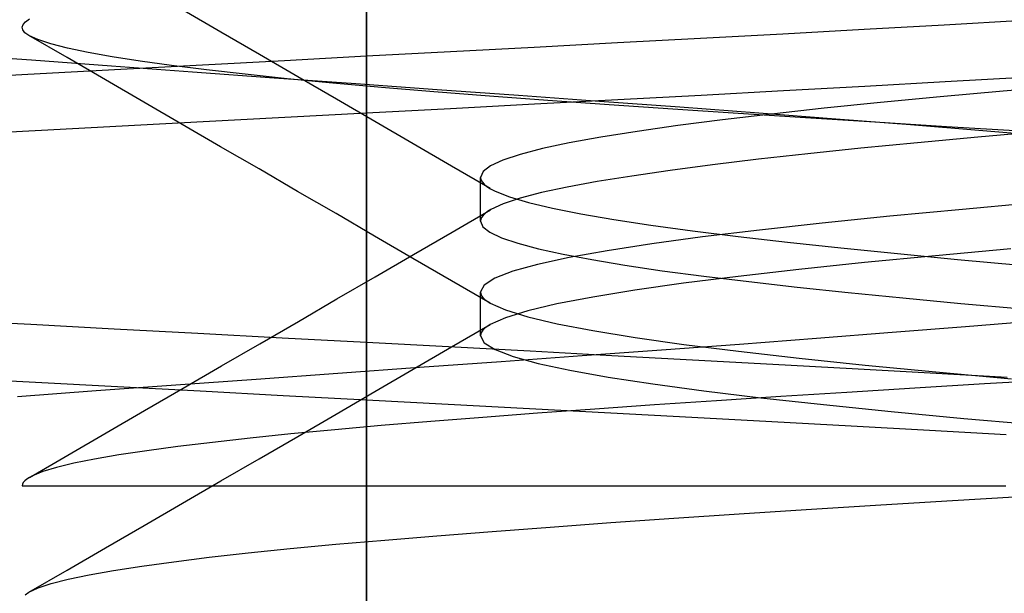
# Model space of a CAD drawing. Header units: millimetres. Extents: x 0 to 93, y -50 to 1.2.
# Tile 107 of 137: x 84.098 to 84.957, y -5.294 to -4.793. Entities that reach past the tile are written whole.
import ezdxf

# ---------------------------------------------------------------- set-up
doc = ezdxf.new("R2010")
doc.units = ezdxf.units.MM
doc.layers.add('MAIN-2', color=7, linetype='Continuous')

msp = doc.modelspace()

# ---------------------------------------------------------------- linework, layer by layer
at = {"layer": 'MAIN-2'}
for p, q in [((84.4005, -9), (84.4005, 0)), ((84.4005, 0), (84.4005, -9)), ((84.4005, -8), (84.4005, -0.8)), ((84.4005, -0.8), (84.4005, -8)), ((84.4005, -4.82503), (84.40049, -4.60003)), ((84.27357, -4.80417), (84.24002, -4.78469)), ((84.27357, -4.80417), (84.24002, -4.78469)), ((84.1002, -4.79992), (84.101, -4.79752)), ((84.1002, -4.79992), (84.101, -4.79752)), ((84.10075, -4.80231), (84.1002, -4.79992)), ((84.10075, -4.80231), (84.1002, -4.79992)), ((84.101, -4.79752), (84.10316, -4.7951)), ((84.101, -4.79752), (84.10316, -4.7951)), ((84.10316, -4.7951), (84.1067, -4.79267)), ((84.10316, -4.7951), (84.1067, -4.79267)), ((84.83464, -4.80167), (84.90458, -4.79777)), ((84.90458, -4.79777), (84.97336, -4.79386)), ((84.10266, -4.80469), (84.10075, -4.80231)), ((84.10266, -4.80469), (84.10075, -4.80231)), ((84.10593, -4.80704), (84.10266, -4.80469)), ((84.10593, -4.80704), (84.10266, -4.80469)), ((84.1394, -4.82645), (84.10592, -4.80704)), ((84.1394, -4.82645), (84.10592, -4.80704)), ((84.11389, -4.81076), (84.10593, -4.80704)), ((84.11389, -4.81076), (84.10593, -4.80704)), ((84.30713, -4.82364), (84.27357, -4.80417)), ((84.30713, -4.82364), (84.27357, -4.80417)), ((84.61964, -4.81337), (84.692, -4.80947)), ((84.692, -4.80947), (84.76373, -4.80557)), ((84.76373, -4.80557), (84.83464, -4.80167)), ((84.12521, -4.81446), (84.11389, -4.81076)), ((84.12521, -4.81446), (84.11389, -4.81076)), ((84.13985, -4.81817), (84.12521, -4.81446)), ((84.13985, -4.81817), (84.12521, -4.81446)), ((84.15774, -4.8219), (84.13985, -4.81817)), ((84.15774, -4.8219), (84.13985, -4.81817)), ((84.47372, -4.82116), (84.54682, -4.81727)), ((84.54682, -4.81727), (84.61964, -4.81337)), ((84.10838, -4.82881), (84.04023, -4.8237)), ((84.17287, -4.84586), (84.1394, -4.82645)), ((84.17287, -4.84586), (84.1394, -4.82645)), ((84.17885, -4.82567), (84.15774, -4.8219)), ((84.17885, -4.82567), (84.15774, -4.8219)), ((84.20314, -4.82947), (84.17885, -4.82567)), ((84.20314, -4.82947), (84.17885, -4.82567)), ((84.34071, -4.84314), (84.30713, -4.82364)), ((84.34071, -4.84314), (84.30713, -4.82364)), ((84.32893, -4.82883), (84.4005, -4.82503)), ((84.4005, -4.82503), (84.47372, -4.82116)), ((84.4005, -4.87496), (84.4005, -4.82503)), ((84.17812, -4.83395), (84.10838, -4.82881)), ((84.24892, -4.8391), (84.17812, -4.83395)), ((84.18642, -4.83643), (84.25751, -4.83263)), ((84.23058, -4.8333), (84.20314, -4.82947)), ((84.23058, -4.8333), (84.20314, -4.82947)), ((84.26115, -4.83715), (84.23058, -4.8333)), ((84.26115, -4.83715), (84.23058, -4.8333)), ((84.25751, -4.83263), (84.32893, -4.82883)), ((84.04587, -4.84403), (84.11582, -4.84023)), ((84.11582, -4.84023), (84.18642, -4.83643)), ((84.32018, -4.84424), (84.24892, -4.8391)), ((84.29478, -4.841), (84.26115, -4.83715)), ((84.29478, -4.841), (84.26115, -4.83715)), ((84.33146, -4.84484), (84.29478, -4.841)), ((84.33146, -4.84484), (84.29478, -4.841)), ((84.37428, -4.86264), (84.34071, -4.84314)), ((84.37428, -4.86264), (84.34071, -4.84314)), ((84.97396, -4.84378), (84.90535, -4.84769)), ((84.20636, -4.86528), (84.17287, -4.84586)), ((84.20636, -4.86528), (84.17287, -4.84586)), ((84.3913, -4.84934), (84.32018, -4.84424)), ((84.37113, -4.84867), (84.33146, -4.84484)), ((84.37113, -4.84867), (84.33146, -4.84484)), ((84.41376, -4.85247), (84.37113, -4.84867)), ((84.41376, -4.85247), (84.37113, -4.84867)), ((84.46224, -4.85443), (84.3913, -4.84934)), ((84.45932, -4.85626), (84.41376, -4.85247)), ((84.45932, -4.85626), (84.41376, -4.85247)), ((84.8354, -4.8516), (84.76434, -4.85551)), ((84.90535, -4.84769), (84.8354, -4.8516)), ((85.0134, -4.85062), (84.95589, -4.85564)), ((85.0134, -4.85062), (84.95589, -4.85564)), ((84.50775, -4.86004), (84.45932, -4.85626)), ((84.50775, -4.86004), (84.45932, -4.85626)), ((84.53309, -4.85953), (84.46224, -4.85443)), ((84.55888, -4.86382), (84.50775, -4.86004)), ((84.55888, -4.86382), (84.50775, -4.86004)), ((84.60381, -4.86466), (84.53309, -4.85953)), ((84.69244, -4.85941), (84.61994, -4.8633)), ((84.76434, -4.85551), (84.69244, -4.85941)), ((84.901, -4.86066), (84.84891, -4.86568)), ((84.901, -4.86066), (84.84891, -4.86568)), ((84.95589, -4.85564), (84.901, -4.86066)), ((84.95589, -4.85564), (84.901, -4.86066)), ((84.23985, -4.88471), (84.20636, -4.86528)), ((84.23985, -4.88471), (84.20636, -4.86528)), ((84.40778, -4.88211), (84.37428, -4.86264)), ((84.40778, -4.88211), (84.37428, -4.86264)), ((84.54702, -4.86718), (84.47382, -4.87106)), ((84.61994, -4.8633), (84.54702, -4.86718)), ((84.61235, -4.8676), (84.55888, -4.86382)), ((84.61235, -4.8676), (84.55888, -4.86382)), ((84.67396, -4.8698), (84.60381, -4.86466)), ((84.66776, -4.8714), (84.61235, -4.8676)), ((84.66776, -4.8714), (84.61235, -4.8676)), ((84.84891, -4.86568), (84.79978, -4.8707)), ((84.84891, -4.86568), (84.79978, -4.8707)), ((84.4005, -4.87496), (84.32932, -4.87875)), ((84.47382, -4.87106), (84.4005, -4.87496)), ((84.72479, -4.8752), (84.66776, -4.8714)), ((84.72479, -4.8752), (84.66776, -4.8714)), ((84.74289, -4.87495), (84.67396, -4.8698)), ((84.75382, -4.87573), (84.71118, -4.88075)), ((84.75382, -4.87573), (84.71118, -4.88075)), ((84.78346, -4.87902), (84.72479, -4.8752)), ((84.78346, -4.87902), (84.72479, -4.8752)), ((84.81003, -4.88006), (84.74289, -4.87495)), ((84.79978, -4.8707), (84.75382, -4.87573)), ((84.79978, -4.8707), (84.75382, -4.87573)), ((84.18745, -4.88633), (84.11708, -4.89013)), ((84.25825, -4.88254), (84.18745, -4.88633)), ((84.27338, -4.90417), (84.23985, -4.88471)), ((84.27338, -4.90417), (84.23985, -4.88471)), ((84.32932, -4.87875), (84.25825, -4.88254)), ((84.44128, -4.90158), (84.40778, -4.88211)), ((84.44128, -4.90158), (84.40778, -4.88211)), ((84.67205, -4.88577), (84.6366, -4.89079)), ((84.67205, -4.88577), (84.6366, -4.89079)), ((84.71118, -4.88075), (84.67205, -4.88577)), ((84.71118, -4.88075), (84.67205, -4.88577)), ((84.84397, -4.88286), (84.78346, -4.87902)), ((84.84397, -4.88286), (84.78346, -4.87902)), ((84.87516, -4.88515), (84.81003, -4.88006)), ((84.9065, -4.88672), (84.84397, -4.88286)), ((84.9065, -4.88672), (84.84397, -4.88286)), ((84.93832, -4.89024), (84.87516, -4.88515)), ((84.97103, -4.89061), (84.9065, -4.88672)), ((84.97103, -4.89061), (84.9065, -4.88672)), ((84.11708, -4.89013), (84.04729, -4.89392)), ((84.6366, -4.89079), (84.60502, -4.89581)), ((84.6366, -4.89079), (84.60502, -4.89581)), ((84.98904, -4.891), (84.93387, -4.89587)), ((84.98904, -4.891), (84.93387, -4.89587)), ((84.99961, -4.89536), (84.93832, -4.89024)), ((84.47482, -4.92109), (84.44128, -4.90158)), ((84.47482, -4.92109), (84.44128, -4.90158)), ((84.57745, -4.90083), (84.55401, -4.90585)), ((84.57745, -4.90083), (84.55401, -4.90585)), ((84.60502, -4.89581), (84.57745, -4.90083)), ((84.60502, -4.89581), (84.57745, -4.90083)), ((84.88135, -4.90071), (84.83179, -4.90553)), ((84.88135, -4.90071), (84.83179, -4.90553)), ((84.93387, -4.89587), (84.88135, -4.90071)), ((84.93387, -4.89587), (84.88135, -4.90071)), ((84.30691, -4.92363), (84.27338, -4.90417)), ((84.30691, -4.92363), (84.27338, -4.90417)), ((84.53471, -4.91087), (84.51963, -4.91589)), ((84.53471, -4.91087), (84.51963, -4.91589)), ((84.55401, -4.90585), (84.53471, -4.91087)), ((84.55401, -4.90585), (84.53471, -4.91087)), ((84.78549, -4.91034), (84.74242, -4.91516)), ((84.78549, -4.91034), (84.74242, -4.91516)), ((84.83179, -4.90553), (84.78549, -4.91034)), ((84.83179, -4.90553), (84.78549, -4.91034)), ((84.50835, -4.94059), (84.47482, -4.92109)), ((84.50835, -4.94059), (84.47482, -4.92109)), ((84.5088, -4.92091), (84.50226, -4.92593)), ((84.5088, -4.92091), (84.50226, -4.92593)), ((84.51963, -4.91589), (84.5088, -4.92091)), ((84.51963, -4.91589), (84.5088, -4.92091)), ((84.70248, -4.92001), (84.6656, -4.92488)), ((84.70248, -4.92001), (84.6656, -4.92488)), ((84.74242, -4.91516), (84.70248, -4.92001)), ((84.74242, -4.91516), (84.70248, -4.92001)), ((84.34047, -4.94312), (84.30691, -4.92363)), ((84.34047, -4.94312), (84.30691, -4.92363)), ((84.50226, -4.92593), (84.50007, -4.93095)), ((84.50226, -4.92593), (84.50007, -4.93095)), ((84.632, -4.92975), (84.60193, -4.93459)), ((84.632, -4.92975), (84.60193, -4.93459)), ((84.6656, -4.92488), (84.632, -4.92975)), ((84.6656, -4.92488), (84.632, -4.92975)), ((84.50007, -4.93095), (84.50042, -4.93295)), ((84.50007, -4.93095), (84.50042, -4.93295)), ((84.50007, -4.93416), (84.50007, -4.93097)), ((84.50007, -4.93416), (84.50007, -4.93097)), ((84.50007, -4.93735), (84.50007, -4.93416)), ((84.50007, -4.93735), (84.50007, -4.93416)), ((84.50007, -4.94053), (84.50007, -4.93735)), ((84.50007, -4.94053), (84.50007, -4.93735)), ((84.50042, -4.93295), (84.50147, -4.93496)), ((84.50042, -4.93295), (84.50147, -4.93496)), ((84.50147, -4.93496), (84.50323, -4.93696)), ((84.50147, -4.93496), (84.50323, -4.93696)), ((84.50323, -4.93696), (84.5057, -4.93897)), ((84.50323, -4.93696), (84.5057, -4.93897)), ((84.60193, -4.93459), (84.57563, -4.93939)), ((84.60193, -4.93459), (84.57563, -4.93939)), ((84.37402, -4.9626), (84.34047, -4.94312)), ((84.37402, -4.9626), (84.34047, -4.94312)), ((84.50007, -4.94372), (84.50007, -4.94053)), ((84.50007, -4.94372), (84.50007, -4.94053)), ((84.50007, -4.9469), (84.50007, -4.94372)), ((84.50007, -4.9469), (84.50007, -4.94372)), ((84.50007, -4.95009), (84.50007, -4.9469)), ((84.50007, -4.95009), (84.50007, -4.9469)), ((84.5057, -4.93897), (84.50887, -4.94097)), ((84.5057, -4.93897), (84.50887, -4.94097)), ((84.50887, -4.94097), (84.51275, -4.94297)), ((84.50887, -4.94097), (84.51275, -4.94297)), ((84.51275, -4.94297), (84.52531, -4.94793)), ((84.51275, -4.94297), (84.52531, -4.94793)), ((84.55315, -4.94418), (84.53452, -4.94904)), ((84.55315, -4.94418), (84.53452, -4.94904)), ((84.57563, -4.93939), (84.55315, -4.94418)), ((84.57563, -4.93939), (84.55315, -4.94418)), ((84.50007, -4.95328), (84.50007, -4.95009)), ((84.50007, -4.95328), (84.50007, -4.95009)), ((84.50007, -4.95646), (84.50007, -4.95328)), ((84.50007, -4.95646), (84.50007, -4.95328)), ((84.51975, -4.954), (84.50897, -4.95904)), ((84.51975, -4.954), (84.50897, -4.95904)), ((84.53452, -4.94904), (84.51975, -4.954)), ((84.53452, -4.94904), (84.51975, -4.954)), ((84.52531, -4.94793), (84.54204, -4.95289)), ((84.52531, -4.94793), (84.54204, -4.95289)), ((84.54204, -4.95289), (84.56284, -4.95785)), ((84.54204, -4.95289), (84.56284, -4.95785)), ((84.98741, -4.95288), (84.92033, -4.95888)), ((84.98741, -4.95288), (84.92033, -4.95888)), ((84.40759, -4.98211), (84.37402, -4.9626)), ((84.40759, -4.98211), (84.37402, -4.9626)), ((84.47521, -4.97862), (84.50872, -4.95912)), ((84.47521, -4.97862), (84.50872, -4.95912)), ((84.50007, -4.95964), (84.50007, -4.95646)), ((84.50007, -4.95964), (84.50007, -4.95646)), ((84.50007, -4.96283), (84.50007, -4.95964)), ((84.50007, -4.96283), (84.50007, -4.95964)), ((84.50007, -4.96601), (84.50007, -4.96283)), ((84.50007, -4.96601), (84.50007, -4.96283)), ((84.50228, -4.96413), (84.50103, -4.96582)), ((84.50228, -4.96413), (84.50103, -4.96582)), ((84.50403, -4.96244), (84.50228, -4.96413)), ((84.50403, -4.96244), (84.50228, -4.96413)), ((84.50626, -4.96074), (84.50403, -4.96244)), ((84.50626, -4.96074), (84.50403, -4.96244)), ((84.50897, -4.95904), (84.50626, -4.96074)), ((84.50897, -4.95904), (84.50626, -4.96074)), ((84.56284, -4.95785), (84.58761, -4.9628)), ((84.56284, -4.95785), (84.58761, -4.9628)), ((84.58761, -4.9628), (84.61627, -4.96776)), ((84.58761, -4.9628), (84.61627, -4.96776)), ((84.92033, -4.95888), (84.85706, -4.96488)), ((84.92033, -4.95888), (84.85706, -4.96488)), ((84.50027, -4.96749), (84.5, -4.96916)), ((84.50027, -4.96749), (84.5, -4.96916)), ((84.5, -4.96916), (84.50201, -4.97399)), ((84.5, -4.96916), (84.50201, -4.97399)), ((84.50007, -4.96919), (84.50007, -4.96601)), ((84.50007, -4.96919), (84.50007, -4.96601)), ((84.50103, -4.96582), (84.50027, -4.96749)), ((84.50103, -4.96582), (84.50027, -4.96749)), ((84.61627, -4.96776), (84.64874, -4.97272)), ((84.61627, -4.96776), (84.64874, -4.97272)), ((84.64874, -4.97272), (84.68491, -4.97767)), ((84.64874, -4.97272), (84.68491, -4.97767)), ((84.79797, -4.97089), (84.74342, -4.97689)), ((84.79797, -4.97089), (84.74342, -4.97689)), ((84.85706, -4.96488), (84.79797, -4.97089)), ((84.85706, -4.96488), (84.79797, -4.97089)), ((84.44169, -4.99812), (84.47521, -4.97862)), ((84.44169, -4.99812), (84.47521, -4.97862)), ((84.50201, -4.97399), (84.50818, -4.97879)), ((84.50201, -4.97399), (84.50818, -4.97879)), ((84.50818, -4.97879), (84.51846, -4.98358)), ((84.50818, -4.97879), (84.51846, -4.98358)), ((84.68491, -4.97767), (84.72468, -4.98263)), ((84.68491, -4.97767), (84.72468, -4.98263)), ((84.74342, -4.97689), (84.69378, -4.98289)), ((84.74342, -4.97689), (84.69378, -4.98289)), ((84.44115, -5.00161), (84.40759, -4.98211)), ((84.44115, -5.00161), (84.40759, -4.98211)), ((84.51846, -4.98358), (84.53266, -4.98837)), ((84.51846, -4.98358), (84.53266, -4.98837)), ((84.53266, -4.98837), (84.55058, -4.99316)), ((84.53266, -4.98837), (84.55058, -4.99316)), ((84.64942, -4.9889), (84.61055, -4.9949)), ((84.64942, -4.9889), (84.61055, -4.9949)), ((84.69378, -4.98289), (84.64942, -4.9889)), ((84.69378, -4.98289), (84.64942, -4.9889)), ((84.72468, -4.98263), (84.76789, -4.98759)), ((84.72468, -4.98263), (84.76789, -4.98759)), ((84.76789, -4.98759), (84.81435, -4.99255)), ((84.76789, -4.98759), (84.81435, -4.99255)), ((84.4082, -5.01758), (84.44169, -4.99812)), ((84.4082, -5.01758), (84.44169, -4.99812)), ((84.55058, -4.99316), (84.57201, -4.99795)), ((84.55058, -4.99316), (84.57201, -4.99795)), ((84.57201, -4.99795), (84.59704, -5.00273)), ((84.57201, -4.99795), (84.59704, -5.00273)), ((84.61055, -4.9949), (84.57732, -5.0009)), ((84.61055, -4.9949), (84.57732, -5.0009)), ((84.81435, -4.99255), (84.86382, -4.9975)), ((84.81435, -4.99255), (84.86382, -4.9975)), ((84.86382, -4.9975), (84.91614, -5.00246)), ((84.86382, -4.9975), (84.91614, -5.00246)), ((84.96261, -4.99332), (84.89689, -4.99932)), ((84.96261, -4.99332), (84.89689, -4.99932)), ((84.47475, -5.02115), (84.44115, -5.00161)), ((84.47475, -5.02115), (84.44115, -5.00161)), ((84.54983, -5.00691), (84.52823, -5.01291)), ((84.54983, -5.00691), (84.52823, -5.01291)), ((84.57732, -5.0009), (84.54983, -5.00691)), ((84.57732, -5.0009), (84.54983, -5.00691)), ((84.59704, -5.00273), (84.62583, -5.00753)), ((84.59704, -5.00273), (84.62583, -5.00753)), ((84.83511, -5.00532), (84.77764, -5.01132)), ((84.83511, -5.00532), (84.77764, -5.01132)), ((84.89689, -4.99932), (84.83511, -5.00532)), ((84.89689, -4.99932), (84.83511, -5.00532)), ((84.91614, -5.00246), (84.97107, -5.00742)), ((84.91614, -5.00246), (84.97107, -5.00742)), ((84.52823, -5.01291), (84.51264, -5.01891)), ((84.52823, -5.01291), (84.51264, -5.01891)), ((84.62583, -5.00753), (84.65852, -5.01234)), ((84.62583, -5.00753), (84.65852, -5.01234)), ((84.65852, -5.01234), (84.6948, -5.01715)), ((84.65852, -5.01234), (84.6948, -5.01715)), ((84.77764, -5.01132), (84.72484, -5.01733)), ((84.77764, -5.01132), (84.72484, -5.01733)), ((84.37471, -5.03705), (84.4082, -5.01758)), ((84.37471, -5.03705), (84.4082, -5.01758)), ((84.50834, -5.04069), (84.47475, -5.02115)), ((84.50834, -5.04069), (84.47475, -5.02115)), ((84.51264, -5.01891), (84.5032, -5.02492)), ((84.51264, -5.01891), (84.5032, -5.02492)), ((84.67709, -5.02333), (84.63471, -5.02933)), ((84.67709, -5.02333), (84.63471, -5.02933)), ((84.72484, -5.01733), (84.67709, -5.02333)), ((84.72484, -5.01733), (84.67709, -5.02333)), ((84.6948, -5.01715), (84.73418, -5.02192)), ((84.6948, -5.01715), (84.73418, -5.02192)), ((84.73418, -5.02192), (84.77619, -5.02666)), ((84.73418, -5.02192), (84.77619, -5.02666)), ((84.5032, -5.02492), (84.50002, -5.03092)), ((84.5032, -5.02492), (84.50002, -5.03092)), ((84.50002, -5.03092), (84.50025, -5.03254)), ((84.50002, -5.03092), (84.50025, -5.03254)), ((84.50002, -5.03414), (84.50002, -5.03096)), ((84.50002, -5.03414), (84.50002, -5.03096)), ((84.50025, -5.03254), (84.50095, -5.03416)), ((84.50025, -5.03254), (84.50095, -5.03416)), ((84.63471, -5.02933), (84.59788, -5.03533)), ((84.63471, -5.02933), (84.59788, -5.03533)), ((84.77619, -5.02666), (84.82082, -5.03137)), ((84.77619, -5.02666), (84.82082, -5.03137)), ((84.82082, -5.03137), (84.86836, -5.0361)), ((84.82082, -5.03137), (84.86836, -5.0361)), ((84.34116, -5.05654), (84.37471, -5.03705)), ((84.34116, -5.05654), (84.37471, -5.03705)), ((84.50002, -5.03732), (84.50002, -5.03414)), ((84.50002, -5.03732), (84.50002, -5.03414)), ((84.50002, -5.04051), (84.50002, -5.03732)), ((84.50002, -5.04051), (84.50002, -5.03732)), ((84.50002, -5.04369), (84.50002, -5.04051)), ((84.50002, -5.04369), (84.50002, -5.04051)), ((84.50095, -5.03416), (84.50212, -5.03578)), ((84.50095, -5.03416), (84.50212, -5.03578)), ((84.50212, -5.03578), (84.50375, -5.0374)), ((84.50212, -5.03578), (84.50375, -5.0374)), ((84.50375, -5.0374), (84.50585, -5.03902)), ((84.50375, -5.0374), (84.50585, -5.03902)), ((84.50585, -5.03902), (84.50841, -5.04064)), ((84.50585, -5.03902), (84.50841, -5.04064)), ((84.50841, -5.04064), (84.52184, -5.04664)), ((84.50841, -5.04064), (84.52184, -5.04664)), ((84.56672, -5.04133), (84.54135, -5.04734)), ((84.56672, -5.04133), (84.54135, -5.04734)), ((84.59788, -5.03533), (84.56672, -5.04133)), ((84.59788, -5.03533), (84.56672, -5.04133)), ((84.86836, -5.0361), (84.91906, -5.04091)), ((84.86836, -5.0361), (84.91906, -5.04091)), ((84.91906, -5.04091), (84.97269, -5.04577)), ((84.91906, -5.04091), (84.97269, -5.04577)), ((84.50002, -5.04687), (84.50002, -5.04369)), ((84.50002, -5.04687), (84.50002, -5.04369)), ((84.50002, -5.05006), (84.50002, -5.04687)), ((84.50002, -5.05006), (84.50002, -5.04687)), ((84.50002, -5.05324), (84.50002, -5.05006)), ((84.50002, -5.05324), (84.50002, -5.05006)), ((84.52184, -5.04664), (84.54137, -5.05265)), ((84.52184, -5.04664), (84.54137, -5.05265)), ((84.54135, -5.04734), (84.52191, -5.05334)), ((84.54135, -5.04734), (84.52191, -5.05334)), ((84.10786, -5.0594), (84.03602, -5.0555)), ((84.3076, -5.07603), (84.34116, -5.05654)), ((84.3076, -5.07603), (84.34116, -5.05654)), ((84.50002, -5.05642), (84.50002, -5.05324)), ((84.50002, -5.05642), (84.50002, -5.05324)), ((84.50002, -5.05961), (84.50002, -5.05642)), ((84.50002, -5.05961), (84.50002, -5.05642)), ((84.52191, -5.05334), (84.50852, -5.05934)), ((84.52191, -5.05334), (84.50852, -5.05934)), ((84.54137, -5.05265), (84.56686, -5.05865)), ((84.54137, -5.05265), (84.56686, -5.05865)), ((84.56686, -5.05865), (84.59814, -5.06466)), ((84.56686, -5.05865), (84.59814, -5.06466)), ((84.92312, -5.061), (84.98493, -5.05589)), ((84.18041, -5.0633), (84.10786, -5.0594)), ((84.25348, -5.0672), (84.18041, -5.0633)), ((84.3269, -5.07111), (84.25348, -5.0672)), ((84.47488, -5.07886), (84.50846, -5.05932)), ((84.47488, -5.07886), (84.50846, -5.05932)), ((84.50002, -5.06279), (84.50002, -5.05961)), ((84.50002, -5.06279), (84.50002, -5.05961)), ((84.50002, -5.06597), (84.50002, -5.06279)), ((84.50002, -5.06597), (84.50002, -5.06279)), ((84.50002, -5.06915), (84.50002, -5.06597)), ((84.50002, -5.06915), (84.50002, -5.06597)), ((84.50097, -5.0659), (84.50026, -5.06754)), ((84.50097, -5.0659), (84.50026, -5.06754)), ((84.50216, -5.06426), (84.50097, -5.0659)), ((84.50216, -5.06426), (84.50097, -5.0659)), ((84.50381, -5.06262), (84.50216, -5.06426)), ((84.50381, -5.06262), (84.50216, -5.06426)), ((84.50594, -5.06098), (84.50381, -5.06262)), ((84.50594, -5.06098), (84.50381, -5.06262)), ((84.50852, -5.05934), (84.50594, -5.06098)), ((84.50852, -5.05934), (84.50594, -5.06098)), ((84.59814, -5.06466), (84.63506, -5.07066)), ((84.59814, -5.06466), (84.63506, -5.07066)), ((84.79311, -5.07124), (84.85902, -5.06612)), ((84.85902, -5.06612), (84.92312, -5.061)), ((84.4005, -5.07501), (84.3269, -5.07111)), ((84.47204, -5.07886), (84.4005, -5.07501)), ((84.4005, -5.12497), (84.4005, -5.07501)), ((84.50026, -5.06754), (84.50002, -5.06918)), ((84.50026, -5.06754), (84.50002, -5.06918)), ((84.50002, -5.06918), (84.50323, -5.07519)), ((84.50002, -5.06918), (84.50323, -5.07519)), ((84.50323, -5.07519), (84.51279, -5.08119)), ((84.50323, -5.07519), (84.51279, -5.08119)), ((84.63506, -5.07066), (84.67744, -5.07667)), ((84.63506, -5.07066), (84.67744, -5.07667)), ((84.72605, -5.07632), (84.79311, -5.07124)), ((84.27408, -5.0955), (84.3076, -5.07603)), ((84.27408, -5.0955), (84.3076, -5.07603)), ((84.44128, -5.0984), (84.47488, -5.07886)), ((84.44128, -5.0984), (84.47488, -5.07886)), ((84.54342, -5.08271), (84.47204, -5.07886)), ((84.51279, -5.08119), (84.52857, -5.08719)), ((84.51279, -5.08119), (84.52857, -5.08719)), ((84.61447, -5.08653), (84.54342, -5.08271)), ((84.58863, -5.08645), (84.65799, -5.08138)), ((84.65799, -5.08138), (84.72605, -5.07632)), ((84.67744, -5.07667), (84.72513, -5.08267)), ((84.67744, -5.07667), (84.72513, -5.08267)), ((84.72513, -5.08267), (84.77792, -5.08868)), ((84.72513, -5.08267), (84.77792, -5.08868)), ((84.4469, -5.09667), (84.51814, -5.09155)), ((84.51814, -5.09155), (84.58863, -5.08645)), ((84.52857, -5.08719), (84.55038, -5.09319)), ((84.52857, -5.08719), (84.55038, -5.09319)), ((84.68504, -5.09034), (84.61447, -5.08653)), ((84.75497, -5.09413), (84.68504, -5.09034)), ((84.77792, -5.08868), (84.83546, -5.09469)), ((84.77792, -5.08868), (84.83546, -5.09469)), ((84.24054, -5.11496), (84.27408, -5.0955)), ((84.24054, -5.11496), (84.27408, -5.0955)), ((84.37545, -5.10179), (84.4469, -5.09667)), ((84.40772, -5.1179), (84.44128, -5.0984)), ((84.40772, -5.1179), (84.44128, -5.0984)), ((84.55038, -5.09319), (84.57809, -5.0992)), ((84.55038, -5.09319), (84.57809, -5.0992)), ((84.57809, -5.0992), (84.61151, -5.1052)), ((84.57809, -5.0992), (84.61151, -5.1052)), ((84.8241, -5.09791), (84.75497, -5.09413)), ((84.89227, -5.10168), (84.8241, -5.09791)), ((84.83546, -5.09469), (84.89735, -5.10069)), ((84.83546, -5.09469), (84.89735, -5.10069)), ((84.89735, -5.10069), (84.96319, -5.1067)), ((84.89735, -5.10069), (84.96319, -5.1067)), ((84.04089, -5.10574), (84.11189, -5.10959)), ((84.11189, -5.10959), (84.18352, -5.11345)), ((84.23437, -5.11195), (84.30448, -5.10689)), ((84.30448, -5.10689), (84.37545, -5.10179)), ((84.61151, -5.1052), (84.6505, -5.1112)), ((84.61151, -5.1052), (84.6505, -5.1112)), ((84.95932, -5.10545), (84.89227, -5.10168)), ((85.0016, -5.10755), (84.93958, -5.11119)), ((85.0016, -5.10755), (84.93958, -5.11119)), ((84.09606, -5.12211), (84.1649, -5.11702)), ((84.1649, -5.11702), (84.23437, -5.11195)), ((84.18352, -5.11345), (84.25561, -5.1173)), ((84.20705, -5.1344), (84.24054, -5.11496)), ((84.20705, -5.1344), (84.24054, -5.11496)), ((84.25561, -5.1173), (84.32799, -5.12114)), ((84.37415, -5.1374), (84.40772, -5.1179)), ((84.37415, -5.1374), (84.40772, -5.1179)), ((84.6505, -5.1112), (84.69489, -5.11721)), ((84.6505, -5.1112), (84.69489, -5.11721)), ((84.69489, -5.11721), (84.74454, -5.12321)), ((84.69489, -5.11721), (84.74454, -5.12321)), ((84.81965, -5.11851), (84.76192, -5.12218)), ((84.81965, -5.11851), (84.76192, -5.12218)), ((84.87891, -5.11485), (84.81965, -5.11851)), ((84.87891, -5.11485), (84.81965, -5.11851)), ((84.93958, -5.11119), (84.87891, -5.11485)), ((84.93958, -5.11119), (84.87891, -5.11485)), ((84.32799, -5.12114), (84.4005, -5.12497)), ((84.4005, -5.12497), (84.47176, -5.12875)), ((84.70589, -5.12583), (84.65174, -5.12948)), ((84.70589, -5.12583), (84.65174, -5.12948)), ((84.76192, -5.12218), (84.70589, -5.12583)), ((84.76192, -5.12218), (84.70589, -5.12583)), ((84.74454, -5.12321), (84.79915, -5.12921)), ((84.74454, -5.12321), (84.79915, -5.12921)), ((84.17355, -5.15383), (84.20705, -5.1344)), ((84.17355, -5.15383), (84.20705, -5.1344)), ((84.47176, -5.12875), (84.54289, -5.13254)), ((84.54289, -5.13254), (84.61379, -5.13634)), ((84.59965, -5.13311), (84.54972, -5.13672)), ((84.59965, -5.13311), (84.54972, -5.13672)), ((84.65174, -5.12948), (84.59965, -5.13311)), ((84.65174, -5.12948), (84.59965, -5.13311)), ((84.79915, -5.12921), (84.85835, -5.13522)), ((84.79915, -5.12921), (84.85835, -5.13522)), ((84.85835, -5.13522), (84.92175, -5.14122)), ((84.85835, -5.13522), (84.92175, -5.14122)), ((84.34061, -5.15689), (84.37415, -5.1374)), ((84.34061, -5.15689), (84.37415, -5.1374)), ((84.45658, -5.14394), (84.41349, -5.14756)), ((84.45658, -5.14394), (84.41349, -5.14756)), ((84.50201, -5.14033), (84.45658, -5.14394)), ((84.50201, -5.14033), (84.45658, -5.14394)), ((84.54972, -5.13672), (84.50201, -5.14033)), ((84.54972, -5.13672), (84.50201, -5.14033)), ((84.61379, -5.13634), (84.6843, -5.14015)), ((84.6843, -5.14015), (84.75426, -5.14395)), ((84.75426, -5.14395), (84.82345, -5.14775)), ((84.92175, -5.14122), (84.98895, -5.14722)), ((84.92175, -5.14122), (84.98895, -5.14722)), ((84.37283, -5.15119), (84.33466, -5.15483)), ((84.37283, -5.15119), (84.33466, -5.15483)), ((84.41349, -5.14756), (84.37283, -5.15119)), ((84.41349, -5.14756), (84.37283, -5.15119)), ((84.82345, -5.14775), (84.89165, -5.15155)), ((84.89165, -5.15155), (84.95861, -5.15534)), ((84.14005, -5.17327), (84.17355, -5.15383)), ((84.14005, -5.17327), (84.17355, -5.15383)), ((84.29909, -5.15848), (84.26619, -5.16213)), ((84.29909, -5.15848), (84.26619, -5.16213)), ((84.33466, -5.15483), (84.29909, -5.15848)), ((84.33466, -5.15483), (84.29909, -5.15848)), ((84.30704, -5.17638), (84.34061, -5.15689)), ((84.30704, -5.17638), (84.34061, -5.15689)), ((84.20885, -5.16946), (84.18461, -5.17311)), ((84.20885, -5.16946), (84.18461, -5.17311)), ((84.23608, -5.1658), (84.20885, -5.16946)), ((84.23608, -5.1658), (84.20885, -5.16946)), ((84.26619, -5.16213), (84.23608, -5.1658)), ((84.26619, -5.16213), (84.23608, -5.1658)), ((84.10654, -5.1927), (84.14005, -5.17327)), ((84.10654, -5.1927), (84.14005, -5.17327)), ((84.16345, -5.17676), (84.14536, -5.18039)), ((84.16345, -5.17676), (84.14536, -5.18039)), ((84.18461, -5.17311), (84.16345, -5.17676)), ((84.18461, -5.17311), (84.16345, -5.17676)), ((84.27351, -5.19584), (84.30704, -5.17638)), ((84.27351, -5.19584), (84.30704, -5.17638)), ((84.13032, -5.18401), (84.11832, -5.18761)), ((84.13032, -5.18401), (84.11832, -5.18761)), ((84.14536, -5.18039), (84.13032, -5.18401)), ((84.14536, -5.18039), (84.13032, -5.18401)), ((84.10249, -5.19559), (84.10122, -5.19705)), ((84.10249, -5.19559), (84.10122, -5.19705)), ((84.10427, -5.19412), (84.10249, -5.19559)), ((84.10427, -5.19412), (84.10249, -5.19559)), ((84.10657, -5.19266), (84.10427, -5.19412)), ((84.10657, -5.19266), (84.10427, -5.19412)), ((84.10937, -5.19119), (84.10657, -5.19266)), ((84.10937, -5.19119), (84.10657, -5.19266)), ((84.11832, -5.18761), (84.10937, -5.19119)), ((84.11832, -5.18761), (84.10937, -5.19119)), ((84.23997, -5.21531), (84.27351, -5.19584)), ((84.23997, -5.21531), (84.27351, -5.19584)), ((84.10046, -5.1985), (84.10022, -5.19996)), ((84.10046, -5.1985), (84.10022, -5.19996)), ((84.10022, -5.19996), (84.11392, -5.19997)), ((84.10122, -5.19705), (84.10046, -5.1985)), ((84.10122, -5.19705), (84.10046, -5.1985)), ((84.11392, -5.19997), (84.13431, -5.19999)), ((84.13431, -5.19999), (84.16032, -5.2)), ((84.16032, -5.2), (84.19111, -5.2)), ((84.19111, -5.2), (84.22598, -5.2)), ((84.22598, -5.2), (84.26447, -5.2)), ((84.26447, -5.2), (84.30718, -5.2)), ((84.30718, -5.2), (84.35501, -5.2)), ((84.35501, -5.2), (84.40753, -5.2)), ((84.40753, -5.2), (84.46274, -5.2)), ((84.46274, -5.2), (84.51917, -5.2)), ((84.51917, -5.2), (84.57896, -5.2)), ((84.57896, -5.2), (84.64552, -5.2)), ((84.64552, -5.2), (84.71957, -5.2)), ((84.71957, -5.2), (84.79784, -5.2)), ((84.79784, -5.2), (84.87728, -5.2)), ((84.87728, -5.2), (84.9584, -5.2)), ((84.84467, -5.21688), (84.90681, -5.21309)), ((84.84467, -5.21688), (84.90681, -5.21309)), ((84.90681, -5.21309), (84.97061, -5.20932)), ((84.90681, -5.21309), (84.97061, -5.20932)), ((84.20652, -5.23472), (84.23997, -5.21531)), ((84.20652, -5.23472), (84.23997, -5.21531)), ((84.72557, -5.22451), (84.78425, -5.22069)), ((84.72557, -5.22451), (84.78425, -5.22069)), ((84.78425, -5.22069), (84.84467, -5.21688)), ((84.78425, -5.22069), (84.84467, -5.21688)), ((84.61367, -5.23218), (84.66869, -5.22834)), ((84.61367, -5.23218), (84.66869, -5.22834)), ((84.66869, -5.22834), (84.72557, -5.22451)), ((84.66869, -5.22834), (84.72557, -5.22451)), ((84.17306, -5.25413), (84.20652, -5.23472)), ((84.17306, -5.25413), (84.20652, -5.23472)), ((84.5101, -5.23982), (84.56073, -5.23601)), ((84.5101, -5.23982), (84.56073, -5.23601)), ((84.56073, -5.23601), (84.61367, -5.23218)), ((84.56073, -5.23601), (84.61367, -5.23218)), ((84.3739, -5.25107), (84.41656, -5.24733)), ((84.3739, -5.25107), (84.41656, -5.24733)), ((84.41656, -5.24733), (84.462, -5.24359)), ((84.41656, -5.24733), (84.462, -5.24359)), ((84.462, -5.24359), (84.5101, -5.23982)), ((84.462, -5.24359), (84.5101, -5.23982)), ((84.13961, -5.27353), (84.17306, -5.25413)), ((84.13961, -5.27353), (84.17306, -5.25413)), ((84.29723, -5.25859), (84.3341, -5.25482)), ((84.29723, -5.25859), (84.3341, -5.25482)), ((84.3341, -5.25482), (84.3739, -5.25107)), ((84.3341, -5.25482), (84.3739, -5.25107)), ((84.23249, -5.26623), (84.26335, -5.2624)), ((84.23249, -5.26623), (84.26335, -5.2624)), ((84.26335, -5.2624), (84.29723, -5.25859)), ((84.26335, -5.2624), (84.29723, -5.25859)), ((84.18001, -5.27395), (84.20468, -5.27008)), ((84.18001, -5.27395), (84.20468, -5.27008)), ((84.20468, -5.27008), (84.23249, -5.26623)), ((84.20468, -5.27008), (84.23249, -5.26623)), ((84.10616, -5.29292), (84.13961, -5.27353)), ((84.10616, -5.29292), (84.13961, -5.27353)), ((84.12561, -5.28541), (84.14039, -5.28163)), ((84.12561, -5.28541), (84.14039, -5.28163)), ((84.14039, -5.28163), (84.15855, -5.2778)), ((84.14039, -5.28163), (84.15855, -5.2778)), ((84.15855, -5.2778), (84.18001, -5.27395)), ((84.15855, -5.2778), (84.18001, -5.27395)), ((84.10615, -5.29288), (84.1142, -5.28916)), ((84.10615, -5.29288), (84.1142, -5.28916)), ((84.1142, -5.28916), (84.12561, -5.28541)), ((84.1142, -5.28916), (84.12561, -5.28541)), ((84.10288, -5.29515), (84.10615, -5.29288)), ((84.10288, -5.29515), (84.10615, -5.29288))]:
    msp.add_line(p, q, dxfattribs=at)

doc.saveas('drawing.dxf')
